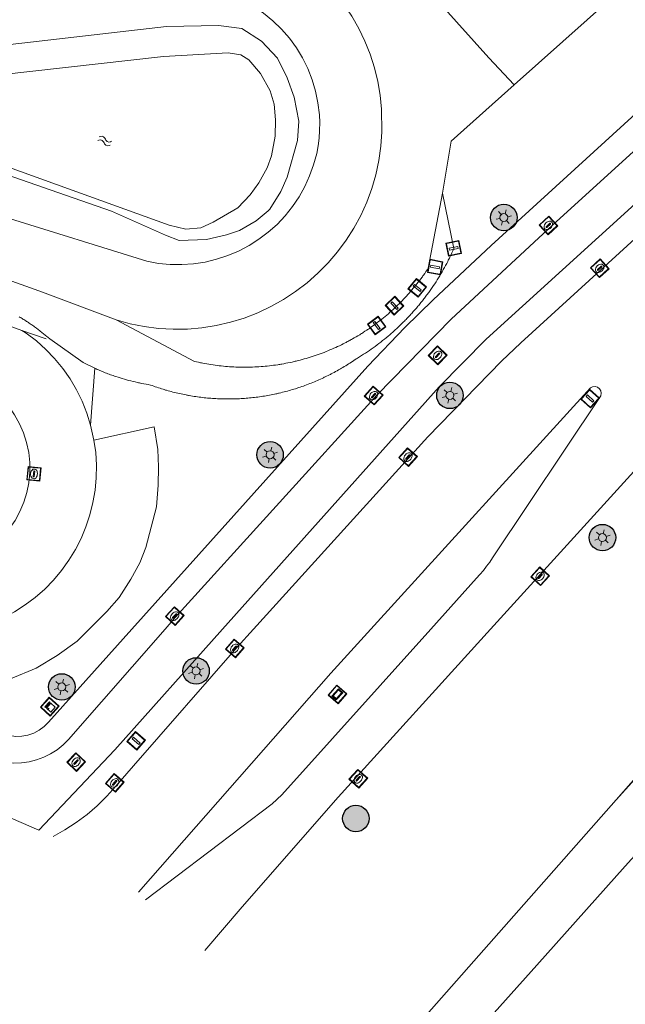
# Model space of a CAD drawing. Header units: metres. Extents: x 94279 to 96109, y 461866 to 463040.
# Tile 46 of 175: x 95043 to 95088, y 462011 to 462085. Entities that reach past the tile are written whole.
import ezdxf

# ---------------------------------------------------------------- set-up
doc = ezdxf.new("R2010")
doc.units = ezdxf.units.M
doc.layers.get('0').update_dxf_attribs({"linetype": 'CONTINUOUS'})
for name, color, linetype, lineweight in [('B-WE-OV-LICHTMAST', 252, 'CONTINUOUS', 25), ('G_GRENS_ALGEMEEN_0', 251, 'CONTINUOUS', 13), ('Q_INSPECTIE_OF_RIOOLPUT_0', 251, 'CONTINUOUS', 13), ('Q_KOLK_0', 251, 'CONTINUOUS', 13), ('Q_LICHTMAST_0', 251, 'CONTINUOUS', 13), ('Q_VERKEERSBORDPAAL_0', 251, 'CONTINUOUS', 13), ('Q_VERKEERSREGELINSTALLATIEKAST', 251, 'CONTINUOUS', 13), ('Q_VLAGGENMAST_0', 251, 'CONTINUOUS', 13), ('Q_WEGWIJZER_0', 251, 'CONTINUOUS', 13), ('S_GBKN_SYMBOOL_WATER_0', 251, 'CONTINUOUS', 13), ('T_CULTUURGRENS_0', 251, 'CONTINUOUS', 13), ('T_HEK_0', 251, 'CONTINUOUS', 13), ('T_HEK_LIJN_0', 251, 'CONTINUOUS', 13), ('V_WEGGRENS_0', 251, 'CONTINUOUS', 13), ('W_WATERGRENS_0', 251, 'CONTINUOUS', 13)]:
    doc.layers.add(name, color=color, linetype=linetype, lineweight=lineweight)

# ---------------------------------------------------------------- blocks, each defined once
blk = doc.blocks.new('Q_VERKEERSBORDPAAL')
for points in [[(-0.5, 0.5), (0.5, 0.5), (0.5, -0.5), (-0.5, -0.5)], [(-0.08, 0.333), (0.071, 0.333), (0.071, -0.329), (-0.08, -0.329)]]:
    blk.add_lwpolyline(points, close=True)
blk.add_lwpolyline([(-0.442, 0.464), (0.438, 0.464, -0.414214), (0.459, 0.442), (0.459, -0.437, -0.414214), (0.438, -0.459), (-0.442, -0.459, -0.414214), (-0.463, -0.437), (-0.463, 0.442), (-0.463, 0.444), (-0.463, 0.446), (-0.463, 0.448), (-0.462, 0.45), (-0.461, 0.451), (-0.46, 0.453), (-0.459, 0.455), (-0.458, 0.456), (-0.457, 0.457), (-0.456, 0.459), (-0.454, 0.46), (-0.453, 0.461), (-0.451, 0.462), (-0.449, 0.462), (-0.447, 0.463), (-0.446, 0.463), (-0.444, 0.464), (-0.442, 0.464)], format="xyb")
blk = doc.blocks.new('Q_LICHTMAST')
for points in [[(-0.26, 0.15), (-0.52, 0.3)], [(0, 0.3), (0, 0.6)], [(0.26, 0.15), (0.52, 0.3)], [(-0.26, -0.15), (-0.52, -0.3)], [(0, -0.3), (0, -0.6)], [(0.26, -0.15), (0.52, -0.3)]]:
    blk.add_lwpolyline(points)
blk.add_circle((0, 0), 0.3)
blk = doc.blocks.new('Q_VLAGGENMAST')
for points in [[(-0.5, 0.5), (0.5, 0.5), (0.5, -0.5), (-0.5, -0.5)], [(-0.08, 0.333), (0.071, 0.333), (0.071, -0.329), (-0.08, -0.329)]]:
    blk.add_lwpolyline(points, close=True)
blk.add_lwpolyline([(-0.442, 0.464), (0.438, 0.464, -0.414214), (0.459, 0.442), (0.459, -0.437, -0.414214), (0.438, -0.459), (-0.442, -0.459, -0.414214), (-0.463, -0.437), (-0.463, 0.442), (-0.463, 0.444), (-0.463, 0.446), (-0.463, 0.448), (-0.462, 0.45), (-0.461, 0.451), (-0.46, 0.453), (-0.459, 0.455), (-0.458, 0.456), (-0.457, 0.457), (-0.456, 0.459), (-0.454, 0.46), (-0.453, 0.461), (-0.451, 0.462), (-0.449, 0.462), (-0.447, 0.463), (-0.446, 0.463), (-0.444, 0.464), (-0.442, 0.464)], format="xyb")
blk = doc.blocks.new('Q_KOLK')
blk.add_lwpolyline([(-0.5, 0.5), (0.5, 0.5), (0.5, -0.5), (-0.5, -0.5)], close=True)
for points in [[(-0.442, 0.464), (0.438, 0.464, -0.414214), (0.459, 0.442), (0.459, -0.437, -0.414214), (0.438, -0.459), (-0.442, -0.459, -0.414214), (-0.463, -0.437), (-0.463, 0.442, -0.414214), (-0.442, 0.464)], [(-0.345, 0.105, 0.380426), (-0.276, -0.18)], [(-0.008, 0.266, 0.240218), (-0.345, 0.105)], [(-0.194, 0.045, 0.853344), (-0.194, -0.032)], [(0.331, 0.111, 0.240191), (-0.008, 0.266)], [(0.185, -0.032, 0.849746), (0.185, 0.045)], [(0.267, -0.176, 0.380426), (0.331, 0.111)], [(-0.276, -0.18, 0.148452), (0.012, -0.257)], [(0.012, -0.257, 0.131742), (0.267, -0.176)]]:
    blk.add_lwpolyline(points, format="xyb")
for points in [[(-0.194, 0.045), (0.185, 0.045)], [(0.185, -0.032), (-0.194, -0.032)]]:
    blk.add_lwpolyline(points)
blk = doc.blocks.new('Q_INSPECTIE_OF_RIOOLPUT')
blk.add_lwpolyline([(-0.5, 0.5), (0.5, 0.5), (0.5, -0.5), (-0.5, -0.5)], close=True)
for points in [[(-0.442, 0.464), (0.438, 0.464, -0.414214), (0.459, 0.442), (0.459, -0.437, -0.414214), (0.438, -0.459), (-0.442, -0.459, -0.414214), (-0.463, -0.437), (-0.463, 0.442), (-0.463, 0.444), (-0.463, 0.446), (-0.463, 0.448), (-0.462, 0.45), (-0.461, 0.451), (-0.46, 0.453), (-0.459, 0.455), (-0.458, 0.456), (-0.457, 0.457), (-0.456, 0.459), (-0.454, 0.46), (-0.453, 0.461), (-0.451, 0.462), (-0.449, 0.462), (-0.447, 0.463), (-0.446, 0.463), (-0.444, 0.464), (-0.442, 0.464)], [(-0.345, 0.105, 0.380426), (-0.276, -0.18)], [(-0.008, 0.266, 0.240218), (-0.345, 0.105)], [(-0.194, 0.045, 0.853344), (-0.194, -0.032)], [(0.331, 0.111, 0.240191), (-0.008, 0.266)], [(0.185, -0.032, 0.849746), (0.185, 0.045)], [(0.267, -0.176, 0.380426), (0.331, 0.111)], [(-0.276, -0.18, 0.148452), (0.012, -0.257)], [(0.012, -0.257, 0.131742), (0.267, -0.176)]]:
    blk.add_lwpolyline(points, format="xyb")
for points in [[(-0.194, 0.045), (0.185, 0.045)], [(0.185, -0.032), (-0.194, -0.032)]]:
    blk.add_lwpolyline(points)
blk = doc.blocks.new('WATERSYMBOOL')
for points in [[(-0.5, 0.15), (-0.438, 0.212), (-0.312, 0.275), (-0.188, 0.275), (-0.062, 0.212), (0, 0.15), (0.062, 0.087), (0.188, 0.025), (0.312, 0.025), (0.438, 0.087), (0.5, 0.15)], [(-0.5, -0.15), (-0.438, -0.087), (-0.312, -0.025), (-0.188, -0.025), (-0.062, -0.087), (0, -0.15), (0.062, -0.212), (0.188, -0.275), (0.312, -0.275), (0.438, -0.212), (0.5, -0.15)]]:
    blk.add_lwpolyline(points)
blk = doc.blocks.new('Q_WEGWIJZER')
for points in [[(-0.5, 0.5), (0.5, 0.5), (0.5, -0.5), (-0.5, -0.5)], [(-0.369, 0.22), (0.358, 0.22), (0.358, -0.214), (-0.369, -0.214)]]:
    blk.add_lwpolyline(points, close=True)
for points in [[(-0.442, 0.464), (0.438, 0.464, -0.414214), (0.459, 0.442), (0.459, -0.437, -0.414214), (0.438, -0.459), (-0.442, -0.459, -0.414214), (-0.463, -0.437), (-0.463, 0.442), (-0.463, 0.444), (-0.463, 0.446), (-0.463, 0.448), (-0.462, 0.45), (-0.461, 0.451), (-0.46, 0.453), (-0.459, 0.455), (-0.458, 0.456), (-0.457, 0.457), (-0.456, 0.459), (-0.454, 0.46), (-0.453, 0.461), (-0.451, 0.462), (-0.449, 0.462), (-0.447, 0.463), (-0.446, 0.463), (-0.444, 0.464), (-0.442, 0.464)], [(-0.287, 0.16), (0.281, 0.16, -0.414214), (0.303, 0.139), (0.303, -0.134, -0.414214), (0.281, -0.156), (-0.287, -0.156, -0.414214), (-0.308, -0.134), (-0.308, 0.139), (-0.308, 0.14), (-0.308, 0.142), (-0.307, 0.144), (-0.307, 0.146), (-0.306, 0.148), (-0.305, 0.149), (-0.304, 0.151), (-0.303, 0.152), (-0.302, 0.154), (-0.3, 0.155), (-0.299, 0.156), (-0.297, 0.157), (-0.296, 0.158), (-0.294, 0.159), (-0.292, 0.159), (-0.29, 0.16), (-0.288, 0.16), (-0.287, 0.16)]]:
    blk.add_lwpolyline(points, format="xyb")
blk = doc.blocks.new('Q_VERKEERSREGELINSTALLATIEKAST')
for points in [[(-0.5, 0.5), (0.5, 0.5), (0.5, -0.5), (-0.5, -0.5)], [(-0.262, 0.264), (0.25, 0.264), (0.25, 0.187), (-0.262, 0.187)], [(-0.262, 0.107), (0.25, 0.107), (0.25, -0.332), (-0.262, -0.332)]]:
    blk.add_lwpolyline(points, close=True)
blk.add_lwpolyline([(-0.442, 0.464), (0.438, 0.464, -0.414214), (0.459, 0.442), (0.459, -0.437, -0.414214), (0.438, -0.459), (-0.442, -0.459, -0.414214), (-0.463, -0.437), (-0.463, 0.442), (-0.463, 0.444), (-0.463, 0.446), (-0.463, 0.448), (-0.462, 0.45), (-0.461, 0.451), (-0.46, 0.453), (-0.459, 0.455), (-0.458, 0.456), (-0.457, 0.457), (-0.456, 0.459), (-0.454, 0.46), (-0.453, 0.461), (-0.451, 0.462), (-0.449, 0.462), (-0.447, 0.463), (-0.446, 0.463), (-0.444, 0.464), (-0.442, 0.464)], format="xyb")
blk.add_circle((-0.177, -0.034), 0.0354)
blk = doc.blocks.new('LM')
at = {"linetype": 'ByBlock'}
h = blk.add_hatch(color=256, dxfattribs=at)
h.dxf.hatch_style = 1
edge = h.paths.add_edge_path()
edge.add_arc((0, 0), 1, 0, 360)
blk.add_circle((0, 0), 1, dxfattribs=at)

msp = doc.modelspace()

# ---------------------------------------------------------------- linework, layer by layer
at = {"layer": 'G_GRENS_ALGEMEEN_0'}
msp.add_line((95101.047, 462099.283), (95080.072, 462080.567), dxfattribs=at)
for points in [[(95080.072, 462080.567), (95078.159, 462082.613), (95063.75, 462098.66), (95061.42, 462096.419)], [(95099.502, 462039.532), (95091.098, 462030.45), (95087.765, 462026.676)]]:
    msp.add_lwpolyline(points, dxfattribs=at)
at = {"layer": 'T_CULTUURGRENS_0'}
msp.add_line((95048.443, 462059.205), (95048.135, 462054.912), dxfattribs=at)
for points in [[(95034.872, 462076.194), (95049.711, 462071.054), (95053.792, 462069.228), (95054.818, 462068.834), (95056.866, 462068.92), (95058.388, 462069.253), (95059.36, 462069.583), (95060.63, 462070.314), (95061.519, 462071.082), (95061.649, 462071.194), (95062.491, 462072.522), (95062.96, 462073.599), (95063.744, 462076.376), (95063.836, 462077.825), (95063.476, 462079.646), (95062.944, 462081.092), (95062.236, 462082.587), (95061.031, 462083.854), (95059.527, 462084.82), (95057.777, 462085.035), (95053.856, 462084.964), (95010.399, 462079.957)], [(95074.66, 462072.41), (95075.32, 462076.327), (95080.072, 462080.567)], [(95074.66, 462072.41), (95073.6, 462066.75), (95073.556, 462066.684), (95073.513, 462066.618), (95073.468, 462066.553), (95073.424, 462066.488), (95073.334, 462066.358), (95073.243, 462066.229), (95073.197, 462066.165), (95073.151, 462066.101), (95073.104, 462066.037), (95073.057, 462065.974), (95073.01, 462065.91), (95072.962, 462065.847), (95072.914, 462065.785), (95072.866, 462065.722), (95072.818, 462065.66), (95072.769, 462065.597), (95072.72, 462065.536), (95072.671, 462065.474), (95072.571, 462065.351), (95072.471, 462065.23), (95072.369, 462065.109), (95072.266, 462064.989), (95072.162, 462064.871), (95072.056, 462064.753), (95071.95, 462064.636), (95071.843, 462064.52), (95071.734, 462064.406), (95071.624, 462064.292), (95071.569, 462064.236), (95071.514, 462064.179), (95071.458, 462064.124), (95071.402, 462064.068), (95071.289, 462063.958), (95071.175, 462063.848), (95071.06, 462063.74), (95070.944, 462063.633), (95070.827, 462063.527), (95070.709, 462063.422), (95070.59, 462063.318), (95070.47, 462063.215), (95070.349, 462063.114), (95070.228, 462063.013), (95070.105, 462062.914), (95069.981, 462062.816), (95069.856, 462062.719), (95069.731, 462062.623), (95069.604, 462062.529), (95069.477, 462062.436)], [(95074.087, 462065.58), (95074.184, 462065.728), (95074.279, 462065.877), (95074.373, 462066.028), (95074.465, 462066.179), (95074.556, 462066.331), (95074.601, 462066.407), (95074.646, 462066.484), (95074.69, 462066.561), (95074.734, 462066.638), (95074.82, 462066.793), (95074.905, 462066.948), (95074.988, 462067.104), (95075.07, 462067.261), (95075.111, 462067.34), (95075.151, 462067.419), (95075.191, 462067.499), (95075.23, 462067.578), (95075.307, 462067.737), (95075.383, 462067.898), (95075.457, 462068.058), (95075.53, 462068.22), (95074.66, 462072.41)], [(95070.154, 462061.286), (95070.292, 462061.396), (95070.43, 462061.508), (95070.566, 462061.622), (95070.701, 462061.736), (95070.768, 462061.794), (95070.835, 462061.852), (95070.901, 462061.911), (95070.968, 462061.97), (95071.099, 462062.088), (95071.23, 462062.208), (95071.359, 462062.329), (95071.488, 462062.451), (95071.615, 462062.575), (95071.741, 462062.7), (95071.803, 462062.762), (95071.865, 462062.825), (95071.927, 462062.889), (95071.989, 462062.953), (95072.111, 462063.081), (95072.232, 462063.21), (95072.292, 462063.276), (95072.352, 462063.341), (95072.411, 462063.407), (95072.47, 462063.473), (95072.587, 462063.606), (95072.703, 462063.74), (95072.76, 462063.807), (95072.818, 462063.875), (95072.874, 462063.943), (95072.931, 462064.012), (95072.987, 462064.08), (95073.043, 462064.149), (95073.098, 462064.218), (95073.153, 462064.287), (95073.208, 462064.357), (95073.263, 462064.427), (95073.317, 462064.497), (95073.37, 462064.567), (95073.424, 462064.638), (95073.477, 462064.709), (95073.53, 462064.78), (95073.582, 462064.852), (95073.634, 462064.923), (95073.686, 462064.995), (95073.737, 462065.067), (95073.788, 462065.14), (95073.889, 462065.286), (95073.989, 462065.432), (95074.087, 462065.58)], [(95042.753, 462063.077), (95042.823, 462063.036), (95042.893, 462062.994), (95042.962, 462062.952), (95043.031, 462062.91), (95043.1, 462062.867), (95043.169, 462062.824), (95043.237, 462062.78), (95043.306, 462062.736), (95043.374, 462062.692), (95043.441, 462062.647), (95043.509, 462062.602), (95043.576, 462062.557), (95043.643, 462062.511), (95043.709, 462062.465), (95043.776, 462062.418), (95043.842, 462062.371), (95043.908, 462062.324), (95043.973, 462062.276), (95044.039, 462062.228), (95044.168, 462062.131), (95044.297, 462062.032), (95044.361, 462061.983), (95044.425, 462061.932), (95044.488, 462061.882), (95044.551, 462061.831), (95044.614, 462061.779), (95044.676, 462061.728), (95044.708, 462061.702), (95044.739, 462061.676), (95044.8, 462061.623), (95044.923, 462061.517), (95045.045, 462061.41), (95047.57, 462059.63), (95048.443, 462059.205)], [(95056.895, 462059.531), (95056.74, 462059.559), (95056.584, 462059.589), (95056.507, 462059.604), (95056.43, 462059.619), (95056.352, 462059.635), (95056.275, 462059.652), (95056.121, 462059.686), (95055.967, 462059.721), (95050.057, 462062.843)], [(95069.477, 462062.436), (95069.348, 462062.344), (95069.219, 462062.253), (95069.154, 462062.208), (95069.089, 462062.163), (95069.024, 462062.119), (95068.958, 462062.075), (95068.826, 462061.988), (95068.694, 462061.902), (95068.627, 462061.86), (95068.561, 462061.817), (95068.494, 462061.776), (95068.426, 462061.734), (95068.291, 462061.652), (95068.156, 462061.571), (95068.019, 462061.492), (95067.882, 462061.414), (95067.813, 462061.375), (95067.744, 462061.337), (95067.675, 462061.299), (95067.605, 462061.262), (95067.536, 462061.224), (95067.466, 462061.187), (95067.396, 462061.151), (95067.326, 462061.115), (95067.185, 462061.043), (95067.044, 462060.973), (95066.901, 462060.904), (95066.759, 462060.837), (95066.615, 462060.771), (95066.471, 462060.706), (95066.326, 462060.643), (95066.181, 462060.581), (95066.035, 462060.52), (95065.889, 462060.461), (95065.742, 462060.403), (95065.595, 462060.347), (95065.447, 462060.292), (95065.298, 462060.238), (95065.224, 462060.212), (95065.149, 462060.186), (95065.074, 462060.161), (95064.999, 462060.136), (95064.849, 462060.086), (95064.699, 462060.038), (95064.548, 462059.992), (95064.397, 462059.947), (95064.245, 462059.904), (95064.093, 462059.861), (95063.94, 462059.821)], [(95065.356, 462058.335), (95065.471, 462058.387), (95065.587, 462058.44), (95065.701, 462058.493), (95065.758, 462058.52), (95065.816, 462058.547), (95065.873, 462058.575), (95065.929, 462058.603), (95066.043, 462058.659), (95066.156, 462058.716), (95066.212, 462058.744), (95066.269, 462058.773), (95066.325, 462058.803), (95066.381, 462058.832), (95066.492, 462058.891), (95066.604, 462058.952), (95066.715, 462059.013), (95066.825, 462059.075), (95066.88, 462059.106), (95066.935, 462059.137), (95066.99, 462059.169), (95067.044, 462059.201), (95067.153, 462059.265), (95067.262, 462059.33), (95067.37, 462059.396), (95067.477, 462059.463), (95067.584, 462059.531), (95067.69, 462059.599), (95067.796, 462059.669), (95067.902, 462059.739), (95067.954, 462059.774), (95068.007, 462059.809), (95068.059, 462059.845), (95068.111, 462059.881), (95068.187, 462059.926), (95068.263, 462059.972), (95068.339, 462060.018), (95068.414, 462060.065), (95068.564, 462060.159), (95068.714, 462060.254), (95068.862, 462060.351), (95069.01, 462060.449), (95069.156, 462060.549), (95069.302, 462060.65), (95069.446, 462060.752), (95069.59, 462060.856), (95069.732, 462060.962), (95069.874, 462061.068), (95070.014, 462061.176), (95070.154, 462061.286)], [(95063.94, 462059.821), (95063.787, 462059.782), (95063.711, 462059.763), (95063.634, 462059.744), (95063.557, 462059.726), (95063.48, 462059.708), (95063.326, 462059.673), (95063.172, 462059.64), (95063.017, 462059.608), (95062.862, 462059.577), (95062.707, 462059.549), (95062.551, 462059.521), (95062.474, 462059.508), (95062.396, 462059.495), (95062.318, 462059.483), (95062.24, 462059.471), (95062.083, 462059.448), (95061.927, 462059.426), (95061.77, 462059.406), (95061.614, 462059.388), (95061.457, 462059.371), (95061.3, 462059.355), (95061.142, 462059.341), (95060.985, 462059.329), (95060.827, 462059.318), (95060.67, 462059.308), (95060.512, 462059.3), (95060.354, 462059.294), (95060.196, 462059.289), (95060.039, 462059.285), (95059.881, 462059.283), (95059.723, 462059.283), (95059.565, 462059.284), (95059.407, 462059.287), (95059.249, 462059.291), (95059.091, 462059.296), (95058.934, 462059.303), (95058.776, 462059.312), (95058.618, 462059.322), (95058.461, 462059.333), (95058.304, 462059.346), (95058.146, 462059.361), (95057.989, 462059.377), (95057.832, 462059.395), (95057.676, 462059.414), (95057.519, 462059.434), (95057.363, 462059.456), (95057.207, 462059.48), (95057.051, 462059.505), (95056.895, 462059.531)], [(95048.443, 462059.205), (95048.541, 462059.161), (95048.639, 462059.117), (95048.737, 462059.075), (95048.836, 462059.033), (95049.035, 462058.951), (95049.234, 462058.871), (95049.334, 462058.832), (95049.435, 462058.794), (95049.535, 462058.757), (95049.636, 462058.72), (95049.737, 462058.684), (95049.839, 462058.648), (95049.94, 462058.613), (95050.042, 462058.579), (95050.202, 462058.527), (95050.362, 462058.476), (95050.523, 462058.427), (95050.684, 462058.38), (95050.765, 462058.357), (95050.845, 462058.334), (95050.926, 462058.312), (95051.008, 462058.29), (95051.17, 462058.248), (95051.333, 462058.207), (95051.496, 462058.168), (95051.66, 462058.13), (95051.742, 462058.112), (95051.824, 462058.094), (95051.907, 462058.077), (95051.989, 462058.06), (95052.154, 462058.028), (95052.319, 462057.997), (95052.484, 462057.968), (95052.65, 462057.94), (95052.769, 462057.896), (95052.888, 462057.854), (95053.007, 462057.812), (95053.127, 462057.771), (95053.247, 462057.731), (95053.368, 462057.692), (95053.488, 462057.654), (95053.609, 462057.617), (95053.67, 462057.598), (95053.73, 462057.58), (95053.791, 462057.562), (95053.852, 462057.545), (95053.974, 462057.51), (95054.096, 462057.477), (95054.218, 462057.444)], [(95059.863, 462056.94), (95059.989, 462056.951), (95060.115, 462056.962), (95060.241, 462056.975), (95060.367, 462056.988), (95060.492, 462057.003), (95060.618, 462057.018), (95060.743, 462057.034), (95060.869, 462057.051), (95060.994, 462057.07), (95061.119, 462057.089), (95061.244, 462057.109), (95061.369, 462057.129), (95061.494, 462057.151), (95061.618, 462057.174), (95061.742, 462057.198), (95061.867, 462057.223), (95061.99, 462057.248), (95062.114, 462057.275), (95062.176, 462057.288), (95062.238, 462057.302), (95062.299, 462057.316), (95062.361, 462057.331), (95062.484, 462057.36), (95062.607, 462057.39), (95062.73, 462057.421), (95062.852, 462057.453), (95062.974, 462057.486), (95063.096, 462057.52), (95063.218, 462057.555), (95063.339, 462057.591), (95063.46, 462057.627), (95063.581, 462057.665), (95063.642, 462057.684), (95063.702, 462057.703), (95063.762, 462057.723), (95063.822, 462057.743), (95063.942, 462057.783), (95064.062, 462057.824), (95064.181, 462057.866), (95064.3, 462057.909), (95064.419, 462057.953), (95064.537, 462057.998), (95064.655, 462058.043), (95064.773, 462058.09), (95064.89, 462058.137), (95065.007, 462058.185), (95065.124, 462058.234), (95065.24, 462058.284), (95065.356, 462058.335)], [(95054.218, 462057.444), (95054.34, 462057.412), (95054.463, 462057.381), (95054.586, 462057.351), (95054.709, 462057.322), (95054.832, 462057.294), (95054.956, 462057.267), (95055.08, 462057.241), (95055.204, 462057.215), (95055.328, 462057.191), (95055.39, 462057.179), (95055.452, 462057.167), (95055.515, 462057.156), (95055.577, 462057.145), (95055.702, 462057.123), (95055.826, 462057.103), (95055.951, 462057.083), (95056.077, 462057.064), (95056.202, 462057.046), (95056.327, 462057.029), (95056.453, 462057.013), (95056.578, 462056.998), (95056.704, 462056.984), (95056.83, 462056.971), (95056.956, 462056.959), (95057.082, 462056.948), (95057.208, 462056.938), (95057.334, 462056.928), (95057.461, 462056.92), (95057.587, 462056.912), (95057.713, 462056.906), (95057.84, 462056.9), (95057.966, 462056.896), (95058.093, 462056.892), (95058.156, 462056.891), (95058.219, 462056.889), (95058.282, 462056.888), (95058.346, 462056.888), (95058.472, 462056.887), (95058.599, 462056.887), (95058.725, 462056.888), (95058.852, 462056.89), (95058.978, 462056.893), (95059.105, 462056.897), (95059.231, 462056.902), (95059.358, 462056.908), (95059.484, 462056.914), (95059.61, 462056.922), (95059.737, 462056.931), (95059.863, 462056.94)]]:
    msp.add_lwpolyline(points, dxfattribs=at)
at = {"layer": 'T_HEK_0'}
msp.add_lwpolyline([(95038.92, 462063.361), (95041.07, 462062.72), (95042.957, 462062.054)], dxfattribs=at)
at = {"layer": 'T_HEK_LIJN_0'}
msp.add_line((95042.957, 462062.054), (95044.771, 462061.415), dxfattribs=at)
at = {"layer": 'V_WEGGRENS_0'}
for p, q in [((95113.297, 462078.055), (95078.296, 462039.532)), ((95069.255, 462039.532), (95085.822, 462057.728)), ((95048.135, 462054.912), (95048.386, 462053.785)), ((95058.569, 461993.612), (95087.765, 462026.676))]:
    msp.add_line(p, q, dxfattribs=at)
for points in [[(95053.745, 462039.532), (95054.511, 462040.408), (95069.741, 462057.21), (95075.32, 462062.907), (95082.958, 462069.989), (95096.273, 462082.083), (95098.043, 462083.776), (95100.16, 462085.896), (95120.069, 462107.545), (95127.426, 462115.695), (95129.364, 462118.018), (95133.031, 462122.628), (95139.004, 462129.925), (95144.934, 462136.68), (95150.457, 462142.424)], [(95051.251, 462039.532), (95069.04, 462059.373), (95071.821, 462062.273), (95073.957, 462064.359), (95078.341, 462068.455), (95096.105, 462084.667), (95101.7, 462090.437), (95119.254, 462109.577), (95119.124, 462109.689), (95118.688, 462110.065)], [(95058.09, 462039.532), (95074.417, 462057.814), (95077.957, 462061.387), (95103.454, 462084.529), (95121.062, 462104.019)], [(95122.427, 462102.776), (95102.634, 462081.214), (95080.568, 462061.108), (95079.13, 462059.743), (95073.568, 462054.025), (95060.412, 462039.532)], [(95057.584, 462092.727), (95058.622, 462092.498), (95059.642, 462092.198), (95060.639, 462091.828), (95061.607, 462091.389), (95062.543, 462090.884), (95063.441, 462090.316), (95064.298, 462089.686), (95065.109, 462088.998), (95065.871, 462088.256), (95066.579, 462087.463), (95067.23, 462086.622), (95067.821, 462085.739), (95068.349, 462084.816), (95068.813, 462083.859), (95069.208, 462082.872), (95069.534, 462081.86), (95069.789, 462080.828), (95069.972, 462079.78), (95070.082, 462078.723)], [(95065.383, 462078.312), (95065.28, 462079.207), (95065.1, 462080.09), (95064.846, 462080.954), (95064.518, 462081.793), (95064.119, 462082.601), (95063.653, 462083.371), (95063.122, 462084.099), (95062.53, 462084.778), (95061.882, 462085.404), (95061.183, 462085.973), (95060.438, 462086.479), (95059.652, 462086.919), (95058.831, 462087.29), (95057.982, 462087.589), (95057.11, 462087.815), (95056.221, 462087.964), (95055.323, 462088.037), (95054.422, 462088.032), (95053.525, 462087.95), (95039.477, 462086.638), (95027.764, 462085.349), (95004.812, 462082.269), (94958.89, 462076.202)], [(95041.682, 462070.606), (95052.378, 462067.266), (95053.25, 462067.11), (95054.132, 462067.026), (95055.018, 462067.015), (95055.901, 462067.077), (95056.777, 462067.212), (95057.638, 462067.418), (95058.48, 462067.695), (95059.296, 462068.041), (95060.08, 462068.452), (95060.828, 462068.926), (95061.535, 462069.461), (95062.195, 462070.052), (95062.803, 462070.696), (95063.357, 462071.387), (95063.852, 462072.122), (95064.285, 462072.895), (95064.652, 462073.701), (95064.952, 462074.535), (95065.182, 462075.39), (95065.288, 462075.968), (95065.361, 462076.551), (95065.401, 462077.137), (95065.408, 462077.725), (95065.383, 462078.312)], [(95070.082, 462078.723), (95070.104, 462077.033), (95070.026, 462075.944), (95069.871, 462074.864), (95069.641, 462073.797), (95069.335, 462072.748), (95068.957, 462071.725), (95068.507, 462070.73), (95067.988, 462069.77), (95067.402, 462068.848), (95066.753, 462067.971), (95066.043, 462067.141), (95065.277, 462066.364), (95064.458, 462065.642), (95063.59, 462064.981), (95062.677, 462064.382), (95061.724, 462063.849), (95060.736, 462063.385), (95059.718, 462062.991), (95058.674, 462062.671), (95057.611, 462062.425), (95056.533, 462062.254), (95055.445, 462062.161), (95054.353, 462062.144), (95053.263, 462062.204), (95052.18, 462062.341), (95051.11, 462062.555), (95050.057, 462062.843)], [(95050.057, 462062.843), (95044.495, 462064.938), (95043.603, 462065.274), (95041.837, 462065.884), (95040.05, 462066.429), (95038.244, 462066.908), (95036.422, 462067.32), (95034.586, 462067.665), (95032.738, 462067.943), (95030.882, 462068.153), (95029.019, 462068.295), (95027.152, 462068.368), (95025.284, 462068.373), (95021.447, 462068.05), (95015.977, 462067.438), (94988.524, 462063.602)], [(95042.957, 462062.054), (95043.281, 462061.844), (95044.042, 462061.261), (95044.757, 462060.622), (95045.421, 462059.929), (95046.029, 462059.188), (95046.579, 462058.403), (95047.068, 462057.578), (95047.491, 462056.717), (95047.848, 462055.827), (95048.135, 462054.912)], [(95040.042, 462045.38), (95040.95, 462046), (95041.502, 462046.526), (95041.997, 462047.106), (95042.431, 462047.732), (95042.799, 462048.4), (95043.098, 462049.101), (95043.323, 462049.829), (95043.474, 462050.576), (95043.549, 462051.335), (95043.545, 462052.097), (95043.465, 462052.855), (95043.308, 462053.601), (95043.076, 462054.328), (95042.772, 462055.026), (95042.398, 462055.691), (95041.959, 462056.314), (95041.459, 462056.889), (95040.903, 462057.411), (95040.297, 462057.873), (95039.647, 462058.272)], [(95085.822, 462057.728), (95085.991, 462057.812), (95086.179, 462057.828), (95086.36, 462057.776), (95086.51, 462057.662), (95086.609, 462057.501), (95086.643, 462057.315), (95086.607, 462057.13), (95078.455, 462044.924), (95078.232, 462044.597), (95077.998, 462044.278), (95077.753, 462043.967), (95077.499, 462043.664), (95077.234, 462043.37), (95073.784, 462039.532)], [(95048.386, 462053.785), (95052.922, 462054.796), (95053.194, 462053.078), (95053.254, 462051.781), (95053.224, 462050.394), (95053.103, 462048.765), (95052.289, 462045.689), (95051.836, 462044.543), (95051.172, 462043.307), (95050.297, 462041.92), (95049.362, 462040.864), (95048.029, 462039.532)], [(95038.727, 462039.532), (95038.771, 462039.538), (95039.743, 462039.743), (95040.698, 462040.017), (95041.565, 462040.401), (95042.4, 462040.849), (95043.198, 462041.359), (95043.956, 462041.929), (95044.668, 462042.554), (95045.331, 462043.231), (95045.941, 462043.957), (95046.494, 462044.726), (95046.987, 462045.536), (95047.417, 462046.38), (95047.782, 462047.255), (95048.08, 462048.154), (95048.309, 462049.074), (95048.468, 462050.009), (95048.555, 462050.952), (95048.57, 462051.9), (95048.514, 462052.846), (95048.386, 462053.785)], [(95104.97, 462039.532), (95102.007, 462036.371), (95095.173, 462029.07), (95088.448, 462021.667), (95081.785, 462014.211), (95075.118, 462006.757), (95064.095, 461994.177), (95059.755, 461989.203), (95053.289, 461981.575), (95046.893, 461973.888), (95040.499, 461966.199), (95034.176, 461958.438), (95027.903, 461950.65), (95021.641, 461942.854), (95015.395, 461935.044), (95009.274, 461927.134), (95003.146, 461919.23), (95001.104, 461916.349), (94997.017, 461910.913), (94991.006, 461902.921), (94987.51, 461898.128)], [(95009.08, 462037.94), (95011.76, 462037.97), (95014.259, 462037.889), (95016.754, 462037.733), (95019.243, 462037.502), (95021.724, 462037.196), (95024.195, 462036.815), (95027.481, 462036.223), (95029.24, 462035.84), (95029.106, 462035.238), (95033.291, 462034.262), (95037.143, 462033.159), (95040.927, 462031.807), (95042.02, 462031.507), (95042.482, 462031.453), (95042.947, 462031.468), (95043.404, 462031.552), (95043.844, 462031.703), (95044.256, 462031.918), (95044.632, 462032.192), (95044.963, 462032.519), (95051.251, 462039.532)], [(95048.029, 462039.532), (95047.13, 462038.633), (95045.621, 462037.547), (95044.02, 462036.599), (95042.089, 462035.785), (95040.55, 462035.242), (95039.012, 462034.941), (95037.051, 462034.73), (95035.663, 462034.76), (95034.486, 462034.85), (95033.461, 462035.152), (95031.168, 462035.725), (95028.444, 462036.681), (95026.099, 462037.504), (95021.328, 462039.532)], [(95043.495, 462029.538), (95044.057, 462029.677), (95044.6, 462029.875), (95045.119, 462030.131), (95045.608, 462030.441), (95046.06, 462030.803), (95046.47, 462031.211), (95053.745, 462039.532)], [(95044.22, 462024.38), (95049.967, 462030.437), (95058.09, 462039.532)], [(95060.412, 462039.532), (95059.175, 462038.169), (95051.359, 462029.221), (95050.035, 462027.705), (95049.36, 462026.943), (95048.634, 462026.229), (95047.862, 462025.566), (95047.046, 462024.956), (95046.191, 462024.404), (95045.301, 462023.91)], [(95051.752, 462019.709), (95066.24, 462036.22), (95069.255, 462039.532)], [(95073.784, 462039.532), (95062.553, 462027.037), (95061.834, 462026.368), (95052.277, 462019.14)], [(95078.296, 462039.532), (95066.792, 462026.87), (95059.554, 462018.607), (95056.736, 462015.31)], [(95087.765, 462026.676), (95090.138, 462029.284), (95096.918, 462036.635), (95099.639, 462039.532)], [(95009.116, 462035.375), (95009.23, 462035.38), (95011.405, 462035.376), (95013.578, 462035.316), (95015.75, 462035.199), (95017.918, 462035.026), (95020.08, 462034.798), (95022.236, 462034.513), (95027.145, 462033.657), (95032.033, 462032.508), (95033.392, 462032.183), (95034.741, 462031.818), (95036.078, 462031.414), (95037.403, 462030.971), (95038.715, 462030.49), (95040.113, 462030.004), (95040.644, 462029.775), (95041.198, 462029.604), (95041.766, 462029.494), (95042.343, 462029.446), (95042.921, 462029.461), (95043.495, 462029.538)], [(95034.685, 462028.332), (95035.685, 462027.974), (95036.678, 462027.6), (95037.665, 462027.209), (95038.646, 462026.803), (95039.62, 462026.38), (95044.22, 462024.38)]]:
    msp.add_lwpolyline(points, dxfattribs=at)
at = {"layer": 'W_WATERGRENS_0'}
msp.add_lwpolyline([(95023.043, 462075.69), (95032.979, 462077.096), (95034.354, 462076.904), (95036.13, 462076.439), (95054.048, 462069.992), (95055.323, 462069.699), (95056.447, 462069.781), (95057.369, 462070.21), (95059.236, 462071.294), (95060.155, 462072.273), (95060.824, 462073.176), (95061.442, 462074.303), (95061.787, 462075.229), (95062.054, 462076.705), (95062.072, 462077.928), (95061.966, 462079.102), (95061.686, 462080.124), (95060.954, 462081.419), (95060.074, 462082.463), (95059.473, 462082.835), (95058.498, 462082.979), (95053.629, 462082.703), (95041.323, 462081.312)], dxfattribs=at)

# ---------------------------------------------------------------- block references
at = {"layer": 'B-WE-OV-LICHTMAST'}
for p in [(95079.296, 462070.566), (95075.232, 462057.161), (95061.666, 462052.68), (95086.733, 462046.435), (95056.084, 462036.385), (95045.96, 462035.177), (95068.141, 462025.262)]:
    msp.add_blockref('LM', p, dxfattribs=at)
at = {"layer": 'Q_INSPECTIE_OF_RIOOLPUT_0'}
for p, rotation in [((95074.305, 462060.176), 45.5995614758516), ((95047.044, 462029.516), 46.504372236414)]:
    msp.add_blockref('Q_INSPECTIE_OF_RIOOLPUT', p, dxfattribs=dict(at, rotation=rotation))
at = {"layer": 'Q_KOLK_0'}
for p, rotation in [((95082.66, 462069.975), 42.83686708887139), ((95086.534, 462066.742), 42.33901700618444), ((95069.479, 462057.144), 47.80958919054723), ((95072.073, 462052.505), 47.76896614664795), ((95043.865, 462051.246), 84.3566817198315), ((95082.037, 462043.525), 47.74275151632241), ((95054.482, 462040.522), 47.80958919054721), ((95059.002, 462038.083), 48.86307038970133), ((95049.956, 462027.946), 48.86763228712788), ((95068.326, 462028.262), 47.74275151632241)]:
    msp.add_blockref('Q_KOLK', p, dxfattribs=dict(at, rotation=rotation))
at = {"layer": 'Q_LICHTMAST_0'}
for p, rotation in [((95079.296, 462070.566), 42.38458681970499), ((95075.232, 462057.161), 45.79233792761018), ((95061.666, 462052.68), 48.12094764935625), ((95086.733, 462046.435), 47.74275151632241), ((95056.084, 462036.385), 48.23242295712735), ((95045.96, 462035.177), 48.12094764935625)]:
    msp.add_blockref('Q_LICHTMAST', p, dxfattribs=dict(at, rotation=rotation))
at = {"layer": 'Q_VERKEERSBORDPAAL_0'}
for p, rotation in [((95085.799, 462056.917), 47.68364472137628), ((95051.566, 462031.115), 48.23242295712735)]:
    msp.add_blockref('Q_VERKEERSBORDPAAL', p, dxfattribs=dict(at, rotation=rotation))
at = {"layer": 'Q_VERKEERSREGELINSTALLATIEKAST', "rotation": 48.12094764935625}
msp.add_blockref('Q_VERKEERSREGELINSTALLATIEKAST', (95045.049, 462033.693), dxfattribs=at)
at = {"layer": 'Q_VLAGGENMAST_0'}
for p, rotation in [((95075.516, 462068.252), 101.7300589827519), ((95074.116, 462066.833), 79.39256912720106), ((95072.772, 462065.265), 50.8886087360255), ((95071.054, 462063.921), 43.20206814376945), ((95069.71, 462062.427), 36.50727098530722)]:
    msp.add_blockref('Q_VLAGGENMAST', p, dxfattribs=dict(at, rotation=rotation))
at = {"layer": 'Q_WEGWIJZER_0', "rotation": 48.73383763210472}
msp.add_blockref('Q_WEGWIJZER', (95066.746, 462034.618), dxfattribs=at)
at = {"layer": 'S_GBKN_SYMBOOL_WATER_0', "rotation": 160.2109754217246}
msp.add_blockref('WATERSYMBOOL', (95049.198, 462076.339), dxfattribs=at)

doc.saveas('drawing.dxf')
